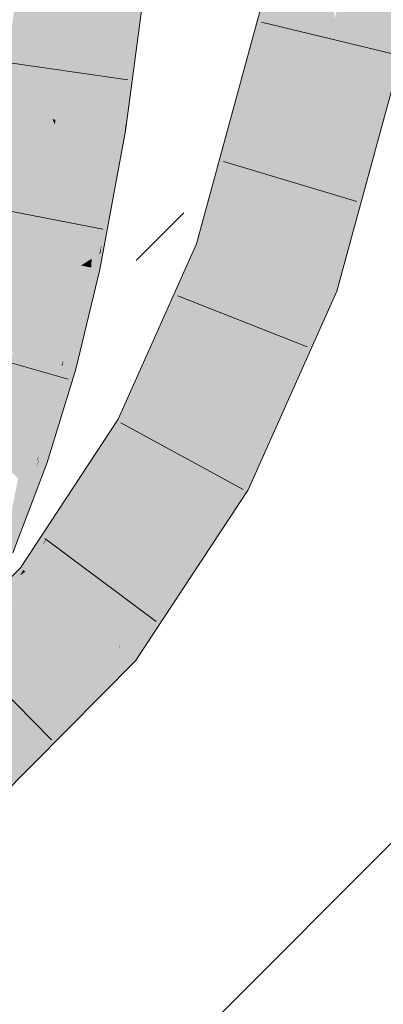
# Model space of a CAD drawing. Extents: x -720 to 300, y 62 to 1162.
# Tile 220 of 256: x 232.214 to 232.828, y 857.353 to 859.015. Entities that reach past the tile are written whole.
import ezdxf
from ezdxf.lldxf.tags import DXFTag

# ---------------------------------------------------------------- set-up
doc = ezdxf.new("R2010")
doc.units = 0
doc.layers.get('0').update_dxf_attribs({"lineweight": 13})
for name, color, linetype, lineweight, true_color in [('E_Detail_Wandschraffur', 7, 'Continuous', 5, 0xc0c0c0), ('E_Leerrohr 25-A06G942U8I', 7, 'Continuous', 9, 0xff8000), ('E_Leerrohr 25-Shading', 7, 'Continuous', 9, 0xff8000)]:
    doc.layers.add(name, color=color, linetype=linetype, lineweight=lineweight, true_color=true_color)
tags = doc.linetypes.add('fein_strichliert', pattern=[4, 1, -2, 1]).pattern_tags.tags
tags[8:9] = [DXFTag(74, 4), DXFTag(75, 0), DXFTag(340, '0'), DXFTag(46, 0.0), DXFTag(50, 0.0), DXFTag(44, 0.0), DXFTag(45, 0.0)]
tags[6:7] = [DXFTag(74, 4), DXFTag(75, 0), DXFTag(340, '0'), DXFTag(46, 0.0), DXFTag(50, 0.0), DXFTag(44, 0.0), DXFTag(45, 0.0)]
tags[4:5] = [DXFTag(74, 4), DXFTag(75, 0), DXFTag(340, '0'), DXFTag(46, 0.0), DXFTag(50, 0.0), DXFTag(44, 0.0), DXFTag(45, 0.0)]

# ---------------------------------------------------------------- blocks, each defined once
blk = doc.blocks.new('Shading-A06G93YB8I', base_point=(231.5078, 857.4585))
at = {"layer": 'E_Leerrohr 25-Shading', "color": 43, "true_color": 0xd7ab7f}
for points in [[(232.6942, 859.1636), (232.6583, 859.1708), (232.5779, 858.8267), (232.5645, 858.8277)], [(232.5779, 858.8267), (232.592, 858.8255), (232.6942, 859.1636)], [(232.6942, 859.1636), (232.6488, 859.0132), (232.6465, 858.9889)], [(232.8176, 858.8073), (232.9034, 859.1214), (232.7805, 858.8102), (232.8675, 859.1287)], [(232.3995, 859.0764), (232.3888, 859.0776), (232.3746, 858.8301), (232.3565, 858.8329)], [(232.4138, 859.0748), (232.3995, 859.0764), (232.3894, 858.8277), (232.3746, 858.8301)], [(232.4162, 859.0745), (232.4138, 859.0748), (232.3911, 858.8275), (232.3894, 858.8277)], [(232.4162, 859.0745), (232.3911, 858.8275), (232.3932, 858.8412)], [(232.3918, 858.8273), (232.3927, 858.8272), (232.4162, 859.0745), (232.4252, 859.0735)], [(232.6488, 859.0132), (232.592, 858.8255), (232.6465, 858.9889), (232.6015, 858.8247)], [(232.3911, 858.8275), (232.3918, 858.8273), (232.3932, 858.8412)], [(232.3433, 858.6162), (232.3565, 858.8329), (232.3354, 858.6113), (232.3463, 858.7719)], [(232.3565, 858.8329), (232.3433, 858.6162), (232.3517, 858.6738)], [(232.3469, 858.7809), (232.3463, 858.7719), (232.3565, 858.8329)], [(232.3517, 858.6738), (232.3504, 858.6287), (232.3746, 858.8301), (232.3519, 858.6354)], [(232.3746, 858.8301), (232.3565, 858.8329), (232.3517, 858.6738)], [(232.3746, 858.8301), (232.3519, 858.6354), (232.3847, 858.7949), (232.3634, 858.6874)], [(232.3746, 858.8301), (232.3847, 858.7949), (232.3894, 858.8277)], [(232.3847, 858.7951), (232.3777, 858.7463), (232.3918, 858.8273), (232.3889, 858.8068)], [(232.3894, 858.8277), (232.3847, 858.7951), (232.3911, 858.8275)], [(232.3847, 858.7951), (232.3918, 858.8273), (232.3911, 858.8275)], [(232.3889, 858.8068), (232.3927, 858.8272), (232.3918, 858.8273)], [(232.5645, 858.8277), (232.5519, 858.7816), (232.5779, 858.8267), (232.562, 858.7808)], [(232.6015, 858.8247), (232.6015, 858.8247), (232.562, 858.7808), (232.5779, 858.8267)], [(232.6015, 858.8247), (232.562, 858.7808), (232.5854, 858.7789)], [(232.5784, 858.7592), (232.589, 858.7787), (232.6015, 858.8247)], [(232.7679, 858.7642), (232.805, 858.7612), (232.7805, 858.8102), (232.8176, 858.8073)], [(232.3777, 858.7463), (232.3847, 858.7949), (232.3493, 858.5933), (232.3501, 858.6205)], [(232.333, 858.7062), (232.3174, 858.6), (232.3469, 858.7809), (232.3391, 858.7296)], [(232.3463, 858.7719), (232.3391, 858.7296), (232.3354, 858.6113), (232.3198, 858.6015)], [(232.3469, 858.7809), (232.3391, 858.7296), (232.3463, 858.7719)], [(232.5519, 858.7816), (232.5122, 858.6364), (232.562, 858.7808)], [(232.562, 858.7808), (232.5122, 858.6364), (232.5854, 858.7789), (232.5784, 858.7592)], [(232.536, 858.6284), (232.589, 858.7787), (232.5327, 858.6295), (232.5784, 858.7592)], [(232.5469, 858.6247), (232.589, 858.7787), (232.536, 858.6284)], [(232.5784, 858.7592), (232.5122, 858.6364), (232.5327, 858.6295)], [(232.7491, 858.5566), (232.805, 858.7612), (232.7144, 858.5683), (232.7679, 858.7642)], [(232.3391, 858.7296), (232.3174, 858.6), (232.3198, 858.6015)], [(232.333, 858.7062), (232.3135, 858.6008), (232.3174, 858.6)], [(232.3519, 858.6354), (232.3501, 858.6205), (232.3634, 858.6874)], [(232.3517, 858.6738), (232.3433, 858.6162), (232.3504, 858.6287), (232.3483, 858.6194)], [(232.3504, 858.6287), (232.3501, 858.6205), (232.3519, 858.6354)], [(232.479, 858.5355), (232.5327, 858.6295), (232.4679, 858.5373), (232.5122, 858.6364)], [(232.3402, 858.5952), (232.3428, 858.5946), (232.3433, 858.6162), (232.3483, 858.6194)], [(232.3428, 858.5946), (232.3449, 858.5942), (232.3483, 858.6194), (232.3501, 858.6205)], [(232.3493, 858.5933), (232.3501, 858.6205), (232.3449, 858.5942)], [(232.3483, 858.6194), (232.3501, 858.6205), (232.3504, 858.6287)], [(232.4097, 858.4071), (232.536, 858.6284), (232.4242, 858.4397), (232.5327, 858.6295)], [(232.4097, 858.4071), (232.4114, 858.3455), (232.536, 858.6284), (232.5468, 858.6247)], [(232.5468, 858.6247), (232.4802, 858.4873), (232.5469, 858.6247), (232.505, 858.5311)], [(232.3135, 858.6008), (232.2729, 858.4343), (232.3174, 858.6), (232.2842, 858.4313)], [(232.3198, 858.6015), (232.3174, 858.6), (232.3195, 858.5995)], [(232.3195, 858.5995), (232.3344, 858.5964), (232.3198, 858.6015), (232.3354, 858.6113)], [(232.3344, 858.5964), (232.3402, 858.5952), (232.3354, 858.6113), (232.3433, 858.6162)], [(232.2842, 858.4313), (232.2877, 858.4401), (232.3174, 858.6), (232.3195, 858.5995)], [(232.3195, 858.5995), (232.2877, 858.4401), (232.3296, 858.5466), (232.3288, 858.543)], [(232.3033, 858.4261), (232.3083, 858.4247), (232.3449, 858.5942), (232.3493, 858.5933)], [(232.3195, 858.5995), (232.3296, 858.5466), (232.3344, 858.5964)], [(232.3219, 858.5013), (232.3449, 858.5942), (232.3332, 858.5591), (232.3428, 858.5946)], [(232.3332, 858.559), (232.3402, 858.5952), (232.3288, 858.543)], [(232.3296, 858.5466), (232.3402, 858.5952), (232.3344, 858.5964)], [(232.3428, 858.5946), (232.3402, 858.5952), (232.3332, 858.5591)], [(232.7491, 858.5566), (232.7144, 858.5683), (232.6187, 858.2642), (232.6399, 858.3936)], [(232.6399, 858.3936), (232.7144, 858.5683), (232.6419, 858.4057)], [(232.3219, 858.5013), (232.3332, 858.559), (232.3033, 858.4261), (232.3288, 858.543)], [(232.2975, 858.4277), (232.3288, 858.543), (232.2858, 858.4308), (232.2877, 858.4401)], [(232.3033, 858.4261), (232.3288, 858.543), (232.2975, 858.4277)], [(232.4242, 858.4397), (232.479, 858.5355), (232.4679, 858.5373)], [(232.4802, 858.4873), (232.4114, 858.3455), (232.505, 858.5311), (232.412, 858.3229)], [(232.2842, 858.4313), (232.2729, 858.4343), (232.2433, 858.2709), (232.2249, 858.2772)], [(232.2877, 858.4401), (232.2842, 858.4313), (232.2858, 858.4308)], [(232.2842, 858.4313), (232.2433, 858.2709), (232.2468, 858.2811)], [(232.3033, 858.4261), (232.2975, 858.4277), (232.2554, 858.2667), (232.2462, 858.2699)], [(232.2865, 858.3939), (232.2975, 858.4277), (232.2514, 858.2941), (232.2858, 858.4308)], [(232.2554, 858.2667), (232.2596, 858.2653), (232.3033, 858.4261), (232.3083, 858.4247)], [(232.2784, 858.4014), (232.2858, 858.4308), (232.2806, 858.4169), (232.2842, 858.4313)], [(232.2468, 858.2809), (232.2514, 858.2941), (232.2806, 858.4169), (232.2784, 858.4014)], [(232.3799, 858.3404), (232.4029, 858.3279), (232.4097, 858.4071), (232.4114, 858.3455)], [(232.6419, 858.4056), (232.6244, 858.3571), (232.6419, 858.4057), (232.6399, 858.3936)], [(232.6272, 858.3728), (232.6244, 858.3571), (232.6419, 858.4056)], [(232.2454, 858.2701), (232.2462, 858.2699), (232.2514, 858.2941), (232.2865, 858.3939)], [(232.6399, 858.3936), (232.6248, 858.3581), (232.6187, 858.2642), (232.6038, 858.2307)], [(232.6272, 858.3728), (232.5673, 858.2385), (232.5769, 858.2333)], [(232.5769, 858.2333), (232.5793, 858.232), (232.6272, 858.3728), (232.6244, 858.3571)], [(232.5793, 858.232), (232.5995, 858.221), (232.6244, 858.3571)], [(232.6248, 858.3581), (232.6244, 858.3571), (232.6038, 858.2307), (232.5995, 858.221)], [(232.3799, 858.3404), (232.272, 858.1763), (232.2608, 858.1389), (232.2541, 858.1317)], [(232.3799, 858.3404), (232.2608, 858.1389), (232.4029, 858.3279)], [(232.4029, 858.3279), (232.412, 858.3229), (232.4114, 858.3455)], [(232.4029, 858.3279), (232.2608, 858.1389), (232.412, 858.3229), (232.3498, 858.2347)], [(232.412, 858.3229), (232.3529, 858.2392), (232.412, 858.3229), (232.3719, 858.2618)], [(232.2454, 858.2701), (232.2514, 858.2941), (232.2442, 858.2706), (232.2468, 858.2809)], [(232.2442, 858.2706), (232.2433, 858.2709), (232.1965, 858.1174), (232.1818, 858.1237)], [(232.1932, 858.1512), (232.2433, 858.2709), (232.211, 858.2405), (232.2249, 858.2772)], [(232.2554, 858.2667), (232.2462, 858.2699), (232.1965, 858.1174), (232.2356, 858.2429)], [(232.2356, 858.2429), (232.2419, 858.259), (232.2442, 858.2706), (232.2454, 858.2701)], [(232.2419, 858.259), (232.2462, 858.2699), (232.2454, 858.2701)], [(232.2433, 858.2709), (232.2442, 858.2706), (232.2468, 858.2811)], [(232.2554, 858.2667), (232.1965, 858.1174), (232.2003, 858.1158)], [(232.2003, 858.1158), (232.2023, 858.1149), (232.2554, 858.2667), (232.2596, 858.2653)], [(232.3529, 858.2392), (232.3498, 858.2347), (232.3719, 858.2618), (232.3646, 858.2507)], [(232.2205, 858.0853), (232.2233, 858.0831), (232.3498, 858.2347), (232.3428, 858.2249)], [(232.2205, 858.0853), (232.3498, 858.2347), (232.2608, 858.1389)], [(232.2436, 858.0667), (232.3646, 858.2507), (232.2233, 858.0831)], [(232.3428, 858.2249), (232.3646, 858.2507), (232.3498, 858.2347)], [(232.3846, 857.9609), (232.5769, 858.2333), (232.5673, 858.2385)], [(232.3846, 857.9609), (232.4096, 857.9326), (232.5769, 858.2333), (232.4488, 857.9921)], [(232.5769, 858.2333), (232.4488, 857.9921), (232.5793, 858.232), (232.465, 858.0167)], [(232.465, 858.0167), (232.5995, 858.221), (232.5793, 858.232)], [(232.272, 858.1763), (232.2151, 858.0897), (232.2541, 858.1317)], [(232.2526, 858.128), (232.2608, 858.1389), (232.2541, 858.1317)], [(232.2205, 858.0853), (232.2526, 858.128), (232.2151, 858.0897), (232.2541, 858.1317)], [(232.1666, 858.0409), (232.2183, 858.0835), (232.2151, 858.0897), (232.2197, 858.086)], [(232.2143, 858.0765), (232.2233, 858.0831), (232.2183, 858.0835), (232.2205, 858.0853)], [(232.2183, 858.0835), (232.2205, 858.0853), (232.2197, 858.086)], [(232.1666, 858.0409), (232.1653, 858.0396), (232.2183, 858.0835), (232.2143, 858.0765)], [(232.2233, 858.0831), (232.1918, 858.0595), (232.2436, 858.0667), (232.1837, 858.046)], [(232.2436, 858.0667), (232.1837, 858.046), (232.2432, 858.0663), (232.1367, 857.9677)], [(232.2432, 858.0663), (232.1856, 858.0129), (232.205, 858.0278)], [(232.1763, 857.6975), (232.3811, 857.9556), (232.1526, 857.7254)], [(232.1763, 857.6975), (232.1881, 857.7094), (232.3811, 857.9556), (232.3816, 857.9552)], [(232.3816, 857.9552), (232.3415, 857.9044), (232.4096, 857.9326), (232.2855, 857.8076)], [(232.3846, 857.9609), (232.3811, 857.9556), (232.3816, 857.9552)], [(232.4096, 857.9326), (232.3846, 857.9609), (232.3816, 857.9552)], [(232.3415, 857.9044), (232.1881, 857.7094), (232.2855, 857.8076)]]:
    blk.add_solid(points, dxfattribs=at)
at = {"layer": 'E_Leerrohr 25-Shading', "color": 31, "true_color": 0xfabd7f}
for points in [[(232.6942, 859.1636), (232.6465, 858.9889), (232.7254, 859.1573), (232.6476, 858.9484)], [(232.7254, 859.1573), (232.6476, 858.9484), (232.691, 858.8175), (232.6512, 858.8207)], [(232.7254, 859.1573), (232.691, 858.8175), (232.7332, 858.9716)], [(232.7254, 859.1573), (232.7332, 858.9716), (232.7394, 859.1544), (232.7454, 859.0164)], [(232.7474, 859.0049), (232.7809, 859.1461), (232.7454, 859.0164)], [(232.8675, 859.1287), (232.7809, 859.1461), (232.7805, 858.8102), (232.7474, 859.0049)], [(232.1819, 858.8605), (232.2692, 858.8467), (232.2131, 859.0969), (232.3009, 859.0872)], [(232.3009, 859.0872), (232.2692, 858.8467), (232.2742, 858.8459)], [(232.2825, 858.8446), (232.3052, 859.0868), (232.2742, 858.8459), (232.3009, 859.0872)], [(232.2927, 858.843), (232.3121, 859.086), (232.2825, 858.8446), (232.3052, 859.0868)], [(232.3481, 859.082), (232.3121, 859.086), (232.3404, 858.8354), (232.2927, 858.843)], [(232.3481, 859.082), (232.3404, 858.8354), (232.3607, 859.0806), (232.3505, 858.8339)], [(232.3505, 858.8339), (232.3565, 858.8329), (232.3607, 859.0806), (232.3888, 859.0776)], [(232.7332, 858.9716), (232.7358, 858.9559), (232.7454, 859.0164), (232.7474, 859.0049)], [(232.7494, 858.993), (232.7474, 859.0049), (232.7385, 858.9397), (232.7358, 858.9559)], [(232.6465, 858.9889), (232.6015, 858.8247), (232.6476, 858.9484)], [(232.7805, 858.8102), (232.7494, 858.993), (232.7679, 858.7642), (232.7385, 858.9397)], [(232.691, 858.8175), (232.6842, 858.7385), (232.7332, 858.9716), (232.7358, 858.9559)], [(232.7385, 858.9397), (232.7358, 858.9559), (232.6903, 858.7045), (232.6842, 858.7385)], [(232.6476, 858.9484), (232.6015, 858.8247), (232.6512, 858.8207)], [(232.7679, 858.7642), (232.7385, 858.9397), (232.7144, 858.5683), (232.6903, 858.7045)], [(232.1405, 858.637), (232.227, 858.6189), (232.1819, 858.8605), (232.2692, 858.8467)], [(232.2692, 858.8467), (232.227, 858.6189), (232.2329, 858.6177)], [(232.2427, 858.6156), (232.2732, 858.838), (232.2329, 858.6177), (232.2692, 858.8467)], [(232.2548, 858.6131), (232.28, 858.8231), (232.2427, 858.6156), (232.2732, 858.838)], [(232.2742, 858.8459), (232.2692, 858.8467), (232.2732, 858.838)], [(232.28, 858.8231), (232.2825, 858.8446), (232.2732, 858.838), (232.2742, 858.8459)], [(232.2885, 858.8041), (232.2927, 858.843), (232.28, 858.8231), (232.2825, 858.8446)], [(232.3404, 858.8354), (232.2927, 858.843), (232.333, 858.7062), (232.2885, 858.8041)], [(232.3404, 858.8354), (232.333, 858.7062), (232.3505, 858.8339), (232.3469, 858.7809)], [(232.3469, 858.7809), (232.3565, 858.8329), (232.3505, 858.8339)], [(232.268, 858.6103), (232.2885, 858.8041), (232.2548, 858.6131), (232.28, 858.8231)], [(232.589, 858.7787), (232.6784, 858.7714), (232.6015, 858.8247), (232.691, 858.8175)], [(232.6784, 858.7714), (232.6842, 858.7385), (232.691, 858.8175)], [(232.333, 858.7062), (232.2885, 858.8041), (232.3135, 858.6008), (232.268, 858.6103)], [(232.6306, 858.5965), (232.6784, 858.7714), (232.5469, 858.6247), (232.589, 858.7787)], [(232.6784, 858.7714), (232.6306, 858.5965), (232.6623, 858.5858)], [(232.6623, 858.5858), (232.6709, 858.5829), (232.6784, 858.7714), (232.6842, 858.7385)], [(232.6842, 858.7385), (232.6749, 858.6292), (232.6903, 858.7045)], [(232.6749, 858.6292), (232.6709, 858.5829), (232.6903, 858.7045), (232.7144, 858.5683)], [(232.1024, 858.481), (232.1877, 858.4577), (232.1405, 858.637), (232.227, 858.6189)], [(232.227, 858.6189), (232.1877, 858.4577), (232.1922, 858.4565)], [(232.2022, 858.4537), (232.2329, 858.6177), (232.1922, 858.4565), (232.227, 858.6189)], [(232.2153, 858.4501), (232.2427, 858.6156), (232.2022, 858.4537), (232.2329, 858.6177)], [(232.5948, 858.5163), (232.6306, 858.5965), (232.505, 858.5311), (232.5469, 858.6247)], [(232.23, 858.4461), (232.2548, 858.6131), (232.2153, 858.4501), (232.2427, 858.6156)], [(232.268, 858.6103), (232.2548, 858.6131), (232.2453, 858.4419), (232.23, 858.4461)], [(232.2453, 858.4419), (232.2729, 858.4343), (232.268, 858.6103), (232.3135, 858.6008)], [(232.5132, 858.2679), (232.5673, 858.2385), (232.6306, 858.5965)], [(232.5673, 858.2385), (232.6272, 858.3728), (232.6306, 858.5965), (232.6623, 858.5858)], [(232.6306, 858.5965), (232.5948, 858.5163), (232.5882, 858.4778)], [(232.6623, 858.5858), (232.6272, 858.3728), (232.6709, 858.5829), (232.6419, 858.4056)], [(232.6419, 858.4056), (232.7144, 858.5683), (232.6709, 858.5829)], [(232.4897, 858.2807), (232.5948, 858.5163), (232.412, 858.3229), (232.505, 858.5311)], [(232.5948, 858.5163), (232.4897, 858.2807), (232.5882, 858.4778), (232.5132, 858.2679)], [(232.1842, 858.2911), (232.2153, 858.4501), (232.1681, 858.2966), (232.2022, 858.4537)], [(232.2014, 858.2852), (232.23, 858.4461), (232.1842, 858.2911), (232.2153, 858.4501)], [(232.2453, 858.4419), (232.23, 858.4461), (232.2187, 858.2793), (232.2014, 858.2852)], [(232.2187, 858.2793), (232.2249, 858.2772), (232.2453, 858.4419), (232.2729, 858.4343)], [(232.4615, 858.2379), (232.4897, 858.2807), (232.3719, 858.2618), (232.412, 858.3229)], [(232.2187, 858.2793), (232.2014, 858.2852), (232.211, 858.2404), (232.1951, 858.2553)], [(232.211, 858.2404), (232.2249, 858.2772), (232.2187, 858.2793)], [(232.3989, 858.0153), (232.3846, 857.9609), (232.5132, 858.2679), (232.5673, 858.2385)], [(232.4897, 858.2807), (232.4493, 858.207), (232.5132, 858.2679), (232.3989, 858.0153)], [(232.4568, 858.2206), (232.4897, 858.2807), (232.4615, 858.2379)], [(232.3646, 858.2507), (232.4548, 858.2276), (232.3719, 858.2618), (232.4615, 858.2379)], [(232.3124, 858.0112), (232.4548, 858.2276), (232.2436, 858.0667), (232.3646, 858.2507)], [(232.4493, 858.207), (232.4568, 858.2206), (232.4548, 858.2276), (232.4615, 858.2379)], [(232.3811, 857.9556), (232.3846, 857.9609), (232.3124, 858.0112), (232.4548, 858.2276)], [(232.2923, 857.991), (232.3124, 858.0112), (232.205, 858.0278), (232.2436, 858.0667)], [(232.0955, 857.7928), (232.2923, 857.991), (232.0383, 857.8603), (232.205, 858.0278)], [(232.1526, 857.7254), (232.3811, 857.9556), (232.1157, 857.7689), (232.3124, 858.0112)], [(232.2882, 857.9814), (232.3124, 858.0112), (232.2923, 857.991)], [(232.1157, 857.7689), (232.2882, 857.9814), (232.0955, 857.7928), (232.2923, 857.991)]]:
    blk.add_solid(points, dxfattribs=at)
blk = doc.blocks.new('Referenz-A06G942Y8I')
at = {"layer": 'E_Detail_Wandschraffur', "linetype": 'fein_strichliert', "ltscale": 0.13}
blk.add_line((232.4105, 858.6082), (232.4908, 858.6885), dxfattribs=at)
at = {"layer": 'E_Detail_Wandschraffur', "linetype": 'ByBlock', "ltscale": 0.13}
blk.add_line((232.4314, 857.2149), (233.6751, 858.4585), dxfattribs=at)
at = {"layer": 'E_Leerrohr 25-A06G942U8I', "linetype": 'Continuous', "ltscale": 0.13}
for p, q in [((232.6583, 859.1708), (232.5122, 858.6364)), ((232.9034, 859.1214), (232.7491, 858.5566)), ((232.3927, 858.8272), (232.4252, 859.0735)), ((232.622, 859.0104), (232.8505, 858.9555)), ((232.3965, 858.9135), (232.1639, 858.9464)), ((232.3493, 858.5933), (232.3927, 858.8272)), ((232.5578, 858.7756), (232.7829, 858.7081)), ((232.3543, 858.661), (232.1236, 858.7059)), ((232.5122, 858.6364), (232.3799, 858.3404)), ((232.3083, 858.4247), (232.3493, 858.5933)), ((232.7491, 858.5566), (232.5995, 858.221)), ((232.4808, 858.5487), (232.6995, 858.4628)), ((232.2954, 858.4082), (232.0692, 858.4719)), ((232.2596, 858.2653), (232.3083, 858.4247)), ((232.3799, 858.3404), (232.2151, 858.0897)), ((232.3846, 858.3341), (232.5909, 858.2214)), ((232.2023, 858.1149), (232.2596, 858.2653)), ((232.5995, 858.221), (232.4096, 857.9326)), ((232.2562, 858.1391), (232.4445, 857.9986)), ((232.2151, 858.0897), (232.0146, 857.8882)), ((232.1022, 857.9663), (232.2676, 857.7993)), ((232.4096, 857.9326), (232.1763, 857.6975))]:
    blk.add_line(p, q, dxfattribs=at)

msp = doc.modelspace()

# ---------------------------------------------------------------- block references
at = {"color": 8, "lineweight": 25, "ltscale": 0.25, "true_color": 0x808080}
msp.add_blockref('Referenz-A06G942Y8I', (0, 0), dxfattribs=at)
msp.add_blockref('Shading-A06G93YB8I', (231.5078, 857.4585))

doc.saveas('drawing.dxf')
